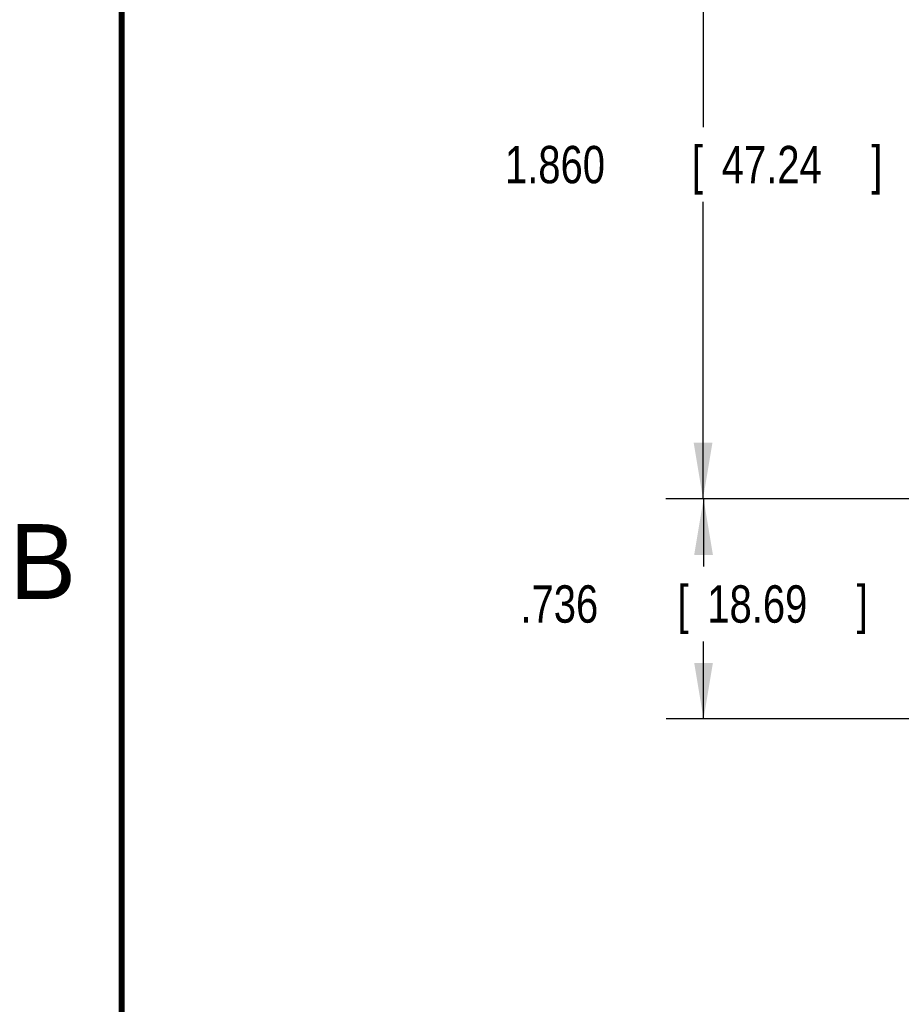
# Model space of a CAD drawing. Header units: inches. Extents: x 0 to 22, y 0 to 17.
# Tile 2 of 29: x 0.2 to 3.1, y 4.9 to 8.2. Entities that reach past the tile are written whole.
import ezdxf

# ---------------------------------------------------------------- set-up
doc = ezdxf.new("R2010")
doc.units = ezdxf.units.IN
doc.header["$LTSCALE"] = 1.21
doc.header["$MEASUREMENT"] = 0
doc.layers.get('0').update_dxf_attribs({"linetype": 'CONTINUOUS'})
doc.layers.add('DIMENSIONS', color=7, linetype='CONTINUOUS')
doc.styles.get("Standard").update_dxf_attribs({"font": 'txt', "width": 0.8})
doc.dimstyles.new('DIMSTYLE_1', dxfattribs={"dimtxt": 0.125, "dimasz": 0.1875, "dimexe": 0.18, "dimexo": 0.0625, "dimgap": 0.09, "dimtad": 0, "dimtih": 1, "dimtoh": 1, "dimdec": 3, "dimzin": 4, "dimdsep": 46, "dimtxsty": 'STANDARD', "dimblk": '_FILLED', "dimblk1": '_FILLED', "dimblk2": '_FILLED', "dimcen": 0.09, "dimadec": 0, "dimazin": 0, "dimtp": 0.001, "dimtm": 0.001, "dimtfac": 1, "dimtdec": 3, "dimtofl": 0, "dimtmove": 0, "dimatfit": 3, "dimldrblk": '_FILLED', "dimfxl": 1, "dimtolj": 1, "dimtzin": 4, "dimarcsym": 0})

# ---------------------------------------------------------------- blocks, each defined once
blk = doc.blocks.new('_FILLED')
at = {"color": 0, "linetype": 'BYBLOCK'}
blk.add_solid([(0, 0), (-1, 0.167), (-1, -0.167)], dxfattribs=at)
blk = doc.blocks.new('*D3')
at = {"layer": 'DIMENSIONS', "color": 2, "linetype": 'CONTINUOUS'}
for p, q in [((3.5983, 6.5847), (2.3216, 6.5847)), ((2.4466, 6.5847), (2.4466, 6.3581)), ((2.4466, 5.8488), (2.4466, 6.1081)), ((3.4483, 5.8488), (2.3216, 5.8488))]:
    blk.add_line(p, q, dxfattribs=at)
at = {"layer": 'DIMENSIONS', "color": 2, "linetype": 'CONTINUOUS', "xscale": 0.1875, "yscale": 0.1875, "zscale": 0.1875}
for p, rotation in [((2.4466, 6.5847), 90), ((2.4466, 5.8488), 270)]:
    blk.add_blockref('_FILLED', p, dxfattribs=dict(at, rotation=rotation))
at = {"layer": 'DIMENSIONS', "color": 2, "linetype": 'CONTINUOUS', "width": 0.8}
for s, p in [('.736', (1.8341, 6.1706)), ('[', (2.3591, 6.1706)), ('18.69', (2.4591, 6.1706)), (']', (2.9591, 6.1706))]:
    blk.add_text(s, height=0.125, dxfattribs=at).set_placement(p)
blk = doc.blocks.new('*D4')
at = {"layer": 'DIMENSIONS', "color": 2, "linetype": 'CONTINUOUS'}
for p, q in [((3.5983, 8.4447), (2.3199, 8.4447)), ((2.4449, 8.4447), (2.4449, 7.8272)), ((2.4449, 6.5847), (2.4449, 7.5772)), ((3.5983, 6.5847), (2.3199, 6.5847))]:
    blk.add_line(p, q, dxfattribs=at)
at = {"layer": 'DIMENSIONS', "color": 2, "linetype": 'CONTINUOUS', "xscale": 0.1875, "yscale": 0.1875, "zscale": 0.1875}
for p, rotation in [((2.4449, 8.4447), 90), ((2.4449, 6.5847), 270)]:
    blk.add_blockref('_FILLED', p, dxfattribs=dict(at, rotation=rotation))
at = {"layer": 'DIMENSIONS', "color": 2, "linetype": 'CONTINUOUS', "width": 0.8}
for s, p in [('[', (2.4074, 7.6397)), (']', (3.0074, 7.6397)), ('1.860', (1.7824, 7.6397)), ('47.24', (2.5074, 7.6397))]:
    blk.add_text(s, height=0.125, dxfattribs=at).set_placement(p)

msp = doc.modelspace()

# ---------------------------------------------------------------- linework, layer by layer
at = {"color": 7, "linetype": 'CONTINUOUS', "const_width": 0.02}
msp.add_lwpolyline([(0.5, 16.5), (0.5, 0.5)], dxfattribs=at)

# ---------------------------------------------------------------- texts
at = {"color": 2, "linetype": 'CONTINUOUS'}
msp.add_text('B', height=0.25, dxfattribs=at).set_placement((0.125, 6.25))

# ---------------------------------------------------------------- dimensions: what is measured, and where the dimension line sits
at = {"layer": 'DIMENSIONS', "color": 2, "linetype": 'CONTINUOUS'}
for base, p2, angle, picture, middle in [((2.4449, 8.4447), (3.5983, 8.4447), 90, '*D4', (2.4449, 7.7022)), ((2.4466, 5.8488), (3.4483, 5.8488), 270, '*D3', (2.4466, 6.2331))]:
    dim = msp.add_linear_dim(base=base, p1=(3.5983, 6.5847), p2=p2, angle=angle, dimstyle='DIMSTYLE_1', dxfattribs=at)
    dim.commit()
    dim.dimension.update_dxf_attribs({"geometry": picture, "text_midpoint": middle, "dimtype": 160})

doc.saveas('drawing.dxf')
